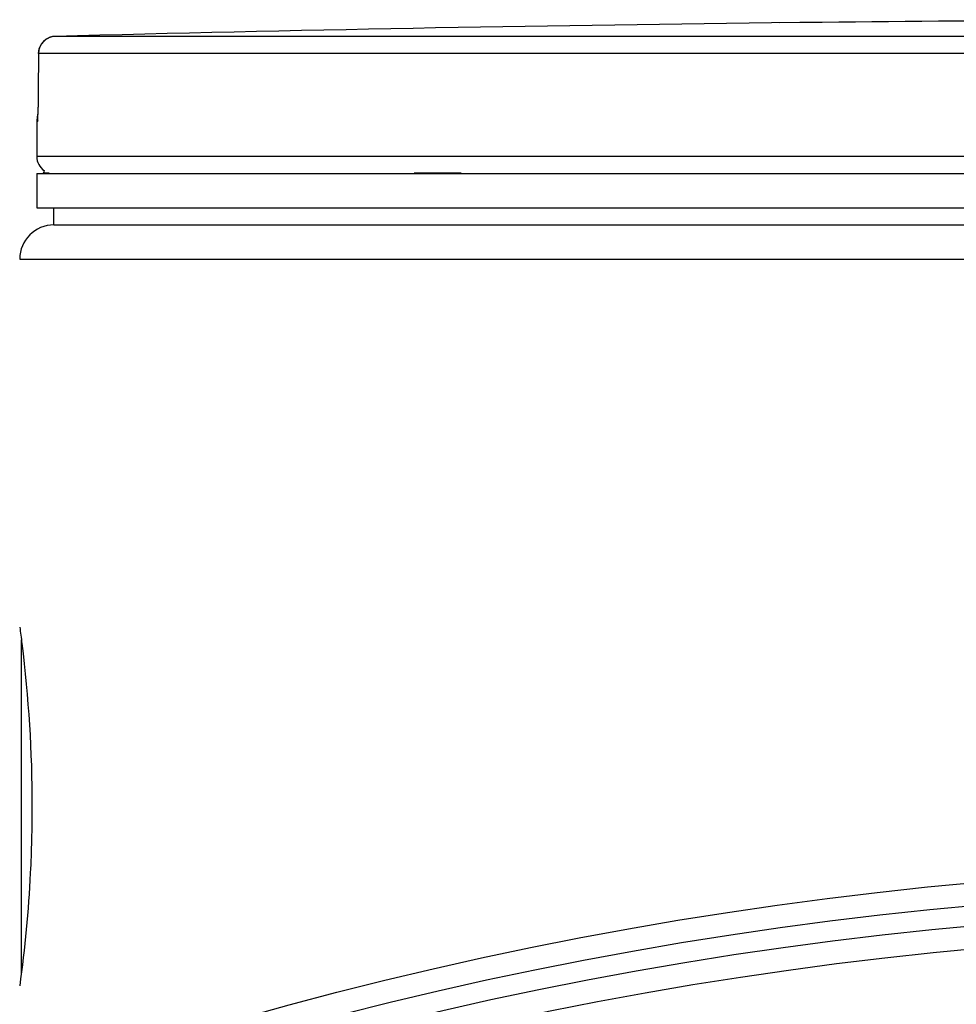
# Model space of a CAD drawing. Header units: millimetres. Extents: x 0 to 351, y 0 to 210.
# Tile 18 of 24: x 206.65 to 212.12, y 177.2 to 182.96. Entities that reach past the tile are written whole.
import ezdxf

# ---------------------------------------------------------------- set-up
doc = ezdxf.new("R2010")
doc.units = ezdxf.units.MM
doc.header["$LTSCALE"] = 16.335
doc.layers.get('0').update_dxf_attribs({"linetype": 'CONTINUOUS'})
doc.layers.add('01_GLOBAL', color=7, linetype='CONTINUOUS')

msp = doc.modelspace()

# ---------------------------------------------------------------- linework, layer by layer
at = {"color": 7, "linetype": 'Continuous'}
for p, q in [((211.2413, 182.941), (211.042, 182.9386)), ((211.208, 182.9405), (211.092, 182.9391)), ((211.2408, 182.941), (211.208, 182.9405)), ((211.2421, 182.941), (211.2408, 182.941)), ((206.7565, 182.761), (206.7551, 182.5361)), ((206.7548, 182.5002), (206.7545, 182.4839)), ((206.755, 182.5172), (206.7548, 182.5002)), ((206.7551, 182.5361), (206.755, 182.5172)), ((206.7533, 182.4402), (206.7529, 182.4278)), ((206.7537, 182.4538), (206.7533, 182.4402)), ((206.7541, 182.4683), (206.7537, 182.4538)), ((206.7545, 182.4839), (206.7541, 182.4683)), ((206.752, 182.4068), (206.7515, 182.3982)), ((206.7524, 182.4167), (206.752, 182.4068)), ((206.7529, 182.4278), (206.7524, 182.4167)), ((206.7465, 182.36), (206.7465, 182.1577)), ((206.7465, 182.0577), (206.7465, 181.8577)), ((206.7465, 182.0577), (221.9465, 182.0577)), ((206.7865, 182.0577), (206.7865, 182.0617)), ((206.7465, 181.8577), (221.9465, 181.8577)), ((206.8465, 181.7577), (206.8465, 181.8577)), ((206.8465, 181.7577), (221.8465, 181.7577))]:
    msp.add_line(p, q, dxfattribs=at)
at = {"color": 9, "linetype": 'Continuous'}
for p, q in [((211.2421, 182.9411), (211.2421, 182.941)), ((213.9581, 182.8603), (206.8539, 182.8603)), ((206.7567, 182.7603), (206.7552, 182.5355)), ((206.7567, 182.7603), (206.7565, 182.761)), ((213.953, 182.7603), (206.7567, 182.7603)), ((206.7552, 182.5355), (206.7551, 182.5361)), ((206.7482, 182.3601), (206.7465, 182.36)), ((221.9465, 182.1577), (206.7465, 182.1577)), ((206.7865, 182.0617), (206.8189, 182.0617)), ((208.9539, 182.0617), (209.227, 182.0617)), ((206.6565, 177.3838), (206.6565, 179.3317))]:
    msp.add_line(p, q, dxfattribs=at)
at = {"color": 7, "linetype": 'Continuous'}
msp.add_lwpolyline([(206.7515, 182.3982), (206.7511, 182.391), (206.7509, 182.3879), (206.7507, 182.3852), (206.7505, 182.3828), (206.7504, 182.3807), (206.7502, 182.3792), (206.7501, 182.378), (206.7501, 182.3776)], dxfattribs=at)
for radius in [23.39, 23.14]:
    msp.add_circle((214.3465, 154.6177), radius, dxfattribs=at)
at = {"color": 9, "linetype": 'Continuous'}
msp.add_circle((214.3465, 154.6177), 23.2576, dxfattribs=at)
at = {"color": 7, "linetype": 'Continuous'}
for centre, radius, start, end in [((214.3465, -105.8923), 288.85, 89.384203, 90.615797), ((214.3465, -105.8923), 288.8497, 90.655481, 91.486375), ((206.8565, 182.7603), 0.1, 91.48637, 179.62893), ((206.8465, 182.36), 0.1, 163.05326, 180), ((206.8465, 182.1577), 0.1, 180, 235.73564), ((206.8125, 182.0617), 0.026, 148.62171, 180), ((214.3465, 154.6177), 23, 262.15697, 262.09551)]:
    msp.add_arc(centre, radius, start, end, dxfattribs=at)
at = {"color": 9, "linetype": 'Continuous'}
for centre, radius, start, end in [((206.856, 182.7616), 0.0986, 111.89615, 113.75107), ((206.8566, 182.7602), 0.1001, 106.34007, 111.88872), ((206.8568, 182.7594), 0.1009, 102.40753, 106.3459), ((206.8568, 182.7595), 0.1008, 98.98398, 102.40912), ((206.8566, 182.7611), 0.0992, 91.51272, 99.00012), ((206.8483, 182.36), 0.1, 169.25753, 179.96117)]:
    msp.add_arc(centre, radius, start, end, dxfattribs=at)
msp.add_open_spline([(206.7567, 182.7603), (206.7567, 182.7967), (206.783, 182.8372), (206.8163, 182.8518)], degree=3, dxfattribs=at)
for points, knots in [([(206.7552, 182.5355), (206.7551, 182.5064), (206.7545, 182.4691), (206.7532, 182.4318), (206.7529, 182.4237)], [0, 0, 0, 0, 0.781563, 1, 1, 1, 1]), ([(206.7529, 182.4237), (206.7523, 182.408), (206.7453, 182.3942), (206.7538, 182.3602), (206.7482, 182.3601)], [0, 0, 0, 0, 0.737793, 1, 1, 1, 1])]:
    msp.add_open_spline(points, degree=3, knots=knots, dxfattribs=at)
at = {"color": 7, "linetype": 'Continuous'}
for points, knots in [([(206.6467, 179.4062), (206.651, 179.3744), (206.6962, 179.027), (206.7184, 178.676), (206.7184, 178.3577)], [0, 0, 0, 0, 0.091641, 1, 1, 1, 1]), ([(206.7184, 178.3577), (206.7184, 178.228), (206.7095, 177.8775), (206.6765, 177.528), (206.6467, 177.3093)], [0, 0, 0, 0, 0.37009, 1, 1, 1, 1])]:
    msp.add_open_spline(points, degree=3, knots=knots, dxfattribs=at)
at = {"layer": '01_GLOBAL', "color": 7, "linetype": 'Continuous'}
msp.add_line((206.8465, 181.7577), (221.8465, 181.7577), dxfattribs=at)
at = {"layer": '01_GLOBAL', "color": 9, "linetype": 'Continuous'}
msp.add_line((206.6465, 181.5577), (222.0465, 181.5577), dxfattribs=at)
at = {"layer": '01_GLOBAL', "color": 7, "linetype": 'Continuous'}
msp.add_arc((206.8465, 181.5577), 0.2, 90, 180, dxfattribs=at)

doc.saveas('drawing.dxf')
